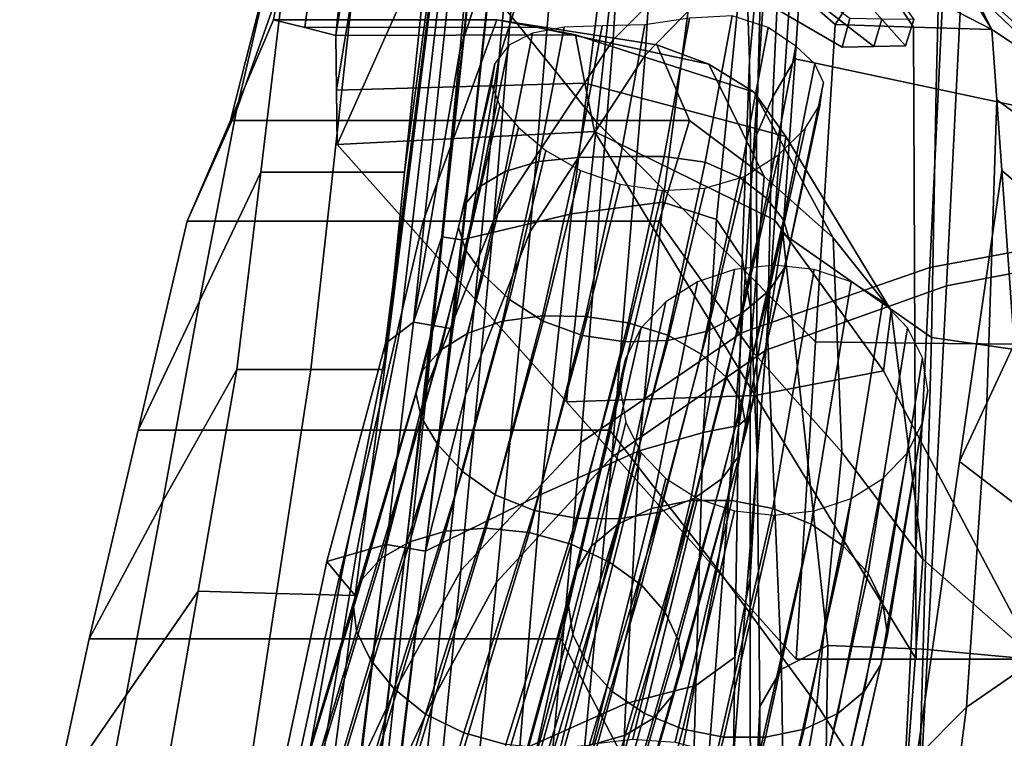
# Model space of a CAD drawing. Extents: x -0.97 to 0.97, y -3.2 to 2.94.
# Tile 26 of 44: x -0.6 to -0.22, y 1.85 to 2.12. Entities that reach past the tile are written whole.
import ezdxf

# ---------------------------------------------------------------- set-up
doc = ezdxf.new("R2010")
doc.units = 0

msp = doc.modelspace()

# ---------------------------------------------------------------- linework, layer by layer
for points in [[(-0.41307, 2.29525, 0.58001), (-0.42953, 2.11295, 0.71752), (-0.40493, 2.18823, 0.74813), (-0.39313, 2.36324, 0.61347)], [(-0.39792, 2.29217, 0.57761), (-0.37865, 2.35906, 0.60939), (-0.39059, 2.18387, 0.74367), (-0.41447, 2.10966, 0.71481)], [(-0.37006, 2.11653, 0.89732), (-0.30876, 2.17827, 0.93341), (-0.30181, 2.34464, 0.81166), (-0.36079, 2.27057, 0.78246)], [(-0.44882, 2.33721, 0.27788), (-0.45235, 2.27949, 0.22867), (-0.47788, 2.11825, 0.27694), (-0.46059, 2.29009, 0.33213)], [(-0.35773, 2.11061, 0.88969), (-0.34815, 2.2646, 0.77542), (-0.29159, 2.3371, 0.80213), (-0.29892, 2.17104, 0.92328)], [(-0.41307, 2.29525, 0.58001), (-0.42379, 2.23053, 0.54899), (-0.4477, 2.00687, 0.71217), (-0.42953, 2.11295, 0.71752)], [(-0.39792, 2.29217, 0.57761), (-0.41447, 2.10966, 0.71481), (-0.43238, 2.00437, 0.71084), (-0.40843, 2.22824, 0.54784)], [(-0.47315, 2.24997, 0.38453), (-0.46059, 2.29009, 0.33213), (-0.47788, 2.11825, 0.27694), (-0.48999, 2.12131, 0.32121)], [(-0.45666, 2.22405, 0.19231), (-0.47762, 2.09705, 0.2405), (-0.47788, 2.11825, 0.27694), (-0.45235, 2.27949, 0.22867)], [(-0.37006, 2.11653, 0.89732), (-0.36079, 2.27057, 0.78246), (-0.40493, 2.18823, 0.74813), (-0.41645, 2.04663, 0.8554)], [(-0.37642, 2.08449, 0.08905), (-0.43895, 2.162, 0.15153), (-0.44536, 2.26361, 0.12069), (-0.36463, 2.19306, 0.04441)], [(-0.35773, 2.11061, 0.88969), (-0.40233, 2.04212, 0.85037), (-0.39059, 2.18387, 0.74367), (-0.34815, 2.2646, 0.77542)], [(-0.47315, 2.24997, 0.38453), (-0.48999, 2.12131, 0.32121), (-0.5021, 2.12437, 0.36547), (-0.48668, 2.20759, 0.43775)], [(-0.31888, 2.15811, 0.54974), (-0.31713, 2.10865, 0.54301), (-0.31209, 2.16399, 0.47581), (-0.30595, 2.2506, 0.45881)], [(-0.23806, 2.21818, 0.95376), (-0.24709, 2.02818, 1.07414), (-0.16719, 2.04293, 1.0905), (-0.16117, 2.24421, 0.96418)], [(-0.23112, 2.21026, 0.94211), (-0.15705, 2.23598, 0.95172), (-0.16343, 2.0356, 1.07739), (-0.24059, 2.02099, 1.06185)], [(-0.43538, 2.15323, 0.59904), (-0.45312, 2.00274, 0.70565), (-0.4477, 2.00687, 0.71217), (-0.42379, 2.23054, 0.549)], [(-0.41614, 2.22971, 0.54834), (-0.42379, 2.23054, 0.549), (-0.4477, 2.00687, 0.71217), (-0.43671, 2.04005, 0.68806)], [(-0.41611, 2.22939, 0.54842), (-0.44004, 2.00562, 0.71151), (-0.4477, 2.00687, 0.71217), (-0.42379, 2.23053, 0.54899)], [(-0.41611, 2.22939, 0.54842), (-0.40843, 2.22824, 0.54784), (-0.43238, 2.00437, 0.71084), (-0.44004, 2.00562, 0.71151)], [(-0.41614, 2.22971, 0.54834), (-0.43671, 2.04005, 0.68806), (-0.42907, 2.03888, 0.68736), (-0.4085, 2.22889, 0.54769)], [(-0.36486, 2.21945, 0.55175), (-0.4085, 2.22889, 0.54769), (-0.42907, 2.03888, 0.68736), (-0.38625, 2.04903, 0.67905)], [(-0.45666, 2.22405, 0.19231), (-0.43895, 2.162, 0.15153), (-0.47737, 2.07586, 0.20406), (-0.47762, 2.09705, 0.2405)], [(-0.43913, 2.14713, 0.59), (-0.45876, 1.9936, 0.69208), (-0.45855, 1.9986, 0.69913), (-0.42922, 2.2264, 0.54248)], [(-0.43538, 2.15323, 0.59904), (-0.42922, 2.2264, 0.54248), (-0.45855, 1.9986, 0.69913), (-0.45312, 2.00274, 0.70565)], [(-0.5014, 2.15366, 0.49447), (-0.51642, 2.08916, 0.54763), (-0.49783, 2.14178, 0.63449), (-0.48396, 2.22207, 0.57052)], [(-0.42999, 2.22192, 0.55315), (-0.45115, 2.06517, 0.65946), (-0.45897, 1.98859, 0.68503), (-0.432, 2.20296, 0.5535)], [(-0.42999, 2.22192, 0.55315), (-0.43056, 2.22245, 0.57088), (-0.44333, 2.14174, 0.63389), (-0.45115, 2.06517, 0.65946)], [(-0.36486, 2.21945, 0.55175), (-0.38625, 2.04903, 0.67905), (-0.35078, 2.05354, 0.66462), (-0.33154, 2.1994, 0.55327)], [(-0.23806, 2.21818, 0.95376), (-0.30876, 2.17827, 0.93341), (-0.32019, 2.00282, 1.04622), (-0.24709, 2.02818, 1.07414)], [(-0.23112, 2.21026, 0.94211), (-0.24059, 2.02099, 1.06185), (-0.31076, 1.99609, 1.03546), (-0.29892, 2.17104, 0.92328)], [(-0.5014, 2.15366, 0.49447), (-0.48668, 2.20759, 0.43775), (-0.5021, 2.12437, 0.36547), (-0.51884, 2.08524, 0.41843)], [(-0.27734, 2.20566, 0.03968), (-0.23286, 2.14011, -0.03418), (-0.22296, 2.12062, -0.02684), (-0.26851, 2.19505, 0.05449)], [(-0.43913, 2.14713, 0.59), (-0.432, 2.20296, 0.5535), (-0.45897, 1.98859, 0.68503), (-0.45876, 1.9936, 0.69208)], [(-0.28043, 2.20007, 0.05883), (-0.26851, 2.19505, 0.05449), (-0.22296, 2.12062, -0.02684), (-0.23656, 2.12761, -0.01884)], [(-0.35723, 2.19703, 0.04915), (-0.27949, 2.12932, -0.02393), (-0.2839, 2.12251, -0.03187), (-0.36463, 2.19306, 0.04441)], [(-0.31888, 2.15811, 0.54974), (-0.33154, 2.1994, 0.55327), (-0.35078, 2.05354, 0.66462), (-0.33, 2.04679, 0.63799)], [(-0.37642, 2.08449, 0.08905), (-0.36463, 2.19306, 0.04441), (-0.2839, 2.12251, -0.03187), (-0.29148, 1.99925, 0.01573)], [(-0.30802, 2.0945, 0.44081), (-0.29938, 2.10925, 0.38626), (-0.29394, 2.19084, 0.36004), (-0.30382, 2.1858, 0.41606)], [(-0.2446, 2.09757, 0.24367), (-0.24273, 2.17577, 0.23647), (-0.29394, 2.19084, 0.36004), (-0.29938, 2.10925, 0.38626)], [(-0.44245, 1.98223, 0.81755), (-0.41645, 2.04663, 0.8554), (-0.40493, 2.18823, 0.74813), (-0.42953, 2.11295, 0.71752)], [(-0.30802, 2.0945, 0.44081), (-0.30382, 2.1858, 0.41606), (-0.31209, 2.16399, 0.47581), (-0.31448, 2.07951, 0.49163)], [(-0.42752, 1.97874, 0.81439), (-0.41447, 2.10966, 0.71481), (-0.39059, 2.18387, 0.74367), (-0.40233, 2.04212, 0.85037)], [(-0.29644, 2.18432, 0.08344), (-0.25332, 2.12442, 0.0034), (-0.25649, 2.11425, 0.01765), (-0.30053, 2.16355, 0.1037)], [(-0.37006, 2.11653, 0.89732), (-0.38263, 1.96018, 1.00091), (-0.32019, 2.00282, 1.04622), (-0.30876, 2.17827, 0.93341)], [(-0.35387, 2.1797, 0.07385), (-0.3579, 2.15841, 0.09381), (-0.28117, 2.1137, 0.01127), (-0.27813, 2.12492, -0.00236)], [(-0.2446, 2.09757, 0.24367), (-0.18981, 2.0859, 0.10108), (-0.19151, 2.1607, 0.1129), (-0.24273, 2.17577, 0.23647)], [(-0.35773, 2.11061, 0.88969), (-0.29892, 2.17104, 0.92328), (-0.31076, 1.99609, 1.03546), (-0.37064, 1.95449, 0.99259)], [(-0.37642, 2.08449, 0.08905), (-0.38821, 1.97592, 0.1337), (-0.47737, 2.07586, 0.20406), (-0.43895, 2.162, 0.15153)], [(-0.32921, 2.16098, 0.09876), (-0.30053, 2.16355, 0.1037), (-0.25649, 2.11425, 0.01765), (-0.26883, 2.11398, 0.01446)], [(-0.31657, 2.06405, 0.53499), (-0.31448, 2.07951, 0.49163), (-0.31209, 2.16399, 0.47581), (-0.31713, 2.10865, 0.54301)], [(-0.32921, 2.16098, 0.09876), (-0.26883, 2.11398, 0.01446), (-0.28117, 2.1137, 0.01127), (-0.3579, 2.15841, 0.09381)], [(-0.31888, 2.15811, 0.54974), (-0.33, 2.04679, 0.63799), (-0.31994, 2.03184, 0.60412), (-0.31713, 2.10865, 0.54301)], [(-0.16806, 2.10915, -0.09846), (-0.19095, 2.09825, -0.10983), (-0.24606, 2.15071, -0.04767), (-0.21792, 2.15765, -0.03756)], [(-0.5014, 2.15366, 0.49447), (-0.51884, 2.08524, 0.41843), (-0.53559, 2.0461, 0.47138), (-0.51642, 2.08916, 0.54763)], [(-0.17758, 2.09, -0.09668), (-0.23286, 2.14011, -0.03418), (-0.24606, 2.15071, -0.04767), (-0.19095, 2.09825, -0.10983)], [(-0.53088, 2.01509, 0.59019), (-0.50707, 2.06517, 0.65946), (-0.49783, 2.14178, 0.63449), (-0.51642, 2.08916, 0.54763)], [(-0.47911, 2.06517, 0.65946), (-0.47058, 2.14176, 0.63419), (-0.49783, 2.14178, 0.63449), (-0.50707, 2.06517, 0.65946)], [(-0.47911, 2.06517, 0.65946), (-0.45115, 2.06517, 0.65946), (-0.44333, 2.14174, 0.63389), (-0.47058, 2.14176, 0.63419)], [(-0.17758, 2.09, -0.09668), (-0.1642, 2.08174, -0.08353), (-0.22296, 2.12062, -0.02684), (-0.23286, 2.14011, -0.03418)], [(-0.25802, 2.12846, -0.02139), (-0.25343, 2.12156, -0.02935), (-0.2839, 2.12251, -0.03187), (-0.27949, 2.12932, -0.02393)], [(-0.25802, 2.12846, -0.02139), (-0.23656, 2.12761, -0.01884), (-0.22296, 2.12062, -0.02684), (-0.25343, 2.12156, -0.02935)], [(-0.42962, 2.08524, 0.41842), (-0.51884, 2.08524, 0.41843), (-0.5021, 2.12437, 0.36547), (-0.41531, 2.12437, 0.36547)], [(-0.40003, 2.12147, 0.32111), (-0.41531, 2.12437, 0.36547), (-0.5021, 2.12437, 0.36547), (-0.48999, 2.12131, 0.32121)], [(-0.42962, 2.08524, 0.41842), (-0.41531, 2.12437, 0.36547), (-0.35318, 2.11459, 0.37871), (-0.3404, 2.08523, 0.41842)], [(-0.40003, 2.12147, 0.32111), (-0.33291, 2.10707, 0.3292), (-0.35318, 2.11459, 0.37871), (-0.41531, 2.12437, 0.36547)], [(-0.35029, 2.07122, 0.33326), (-0.3404, 2.12502, 0.29389), (-0.35785, 2.12246, 0.29863), (-0.36729, 2.07123, 0.33641)], [(-0.35029, 2.07122, 0.33326), (-0.33433, 2.06911, 0.3266), (-0.32382, 2.1259, 0.28545), (-0.3404, 2.12502, 0.29389)], [(-0.32088, 2.06315, 0.31814), (-0.30995, 2.12131, 0.27649), (-0.32382, 2.1259, 0.28545), (-0.33433, 2.06911, 0.3266)], [(-0.26573, 2.12467, 0.00052), (-0.27813, 2.12492, -0.00236), (-0.28117, 2.1137, 0.01127), (-0.26883, 2.11398, 0.01446)], [(-0.26573, 2.12467, 0.00052), (-0.26883, 2.11398, 0.01446), (-0.25649, 2.11425, 0.01765), (-0.25332, 2.12442, 0.0034)], [(-0.40003, 2.12147, 0.32111), (-0.48999, 2.12131, 0.32121), (-0.47788, 2.11825, 0.27694), (-0.38475, 2.11856, 0.27675)], [(-0.41204, 2.0654, 0.31881), (-0.3991, 2.0693, 0.32813), (-0.38911, 2.12156, 0.28931), (-0.40145, 2.11913, 0.27895)], [(-0.40003, 2.12147, 0.32111), (-0.38475, 2.11856, 0.27675), (-0.31531, 2.0963, 0.28194), (-0.33291, 2.10707, 0.3292)], [(-0.38387, 2.07092, 0.33435), (-0.37433, 2.12199, 0.29648), (-0.38911, 2.12156, 0.28931), (-0.3991, 2.0693, 0.32813)], [(-0.38387, 2.07092, 0.33435), (-0.36729, 2.07123, 0.33641), (-0.35785, 2.12246, 0.29863), (-0.37433, 2.12199, 0.29648)], [(-0.32088, 2.06315, 0.31814), (-0.31054, 2.05508, 0.30763), (-0.29914, 2.11414, 0.26591), (-0.30995, 2.12131, 0.27649)], [(-0.25292, 1.99878, 0.01933), (-0.29148, 1.99925, 0.01573), (-0.2839, 2.12251, -0.03187), (-0.25343, 2.12156, -0.02935)], [(-0.25292, 1.99878, 0.01933), (-0.25343, 2.12156, -0.02935), (-0.22296, 2.12062, -0.02684), (-0.21436, 1.99831, 0.02294)], [(-0.22497, 1.97553, 0.00578), (-0.21436, 1.99831, 0.02294), (-0.22296, 2.12062, -0.02684), (-0.22103, 2.09322, -0.03609)], [(-0.1771, 2.06137, -0.08111), (-0.22103, 2.09322, -0.03609), (-0.22296, 2.12062, -0.02684), (-0.1642, 2.08174, -0.08353)], [(-0.38108, 2.09976, 0.24409), (-0.38475, 2.11856, 0.27675), (-0.47788, 2.11825, 0.27694), (-0.47762, 2.09705, 0.2405)], [(-0.37006, 2.11653, 0.89732), (-0.41645, 2.04663, 0.8554), (-0.42929, 1.91046, 0.94855), (-0.38263, 1.96018, 1.00091)], [(-0.41204, 2.0654, 0.31881), (-0.40145, 2.11913, 0.27895), (-0.41069, 2.11448, 0.26656), (-0.42198, 2.05956, 0.30709)], [(-0.38108, 2.09976, 0.24409), (-0.30305, 2.07904, 0.2392), (-0.31531, 2.0963, 0.28194), (-0.38475, 2.11856, 0.27675)], [(-0.44245, 1.98223, 0.81755), (-0.42953, 2.11295, 0.71752), (-0.4477, 2.00687, 0.71217), (-0.45825, 1.92059, 0.78173)], [(-0.42819, 2.05212, 0.29373), (-0.42198, 2.05956, 0.30709), (-0.41069, 2.11448, 0.26656), (-0.41613, 2.10743, 0.2533)], [(-0.31147, 2.06355, 0.35365), (-0.3404, 2.08523, 0.41842), (-0.35318, 2.11459, 0.37871), (-0.33291, 2.10707, 0.3292)], [(-0.30387, 2.04661, 0.29486), (-0.29178, 2.10728, 0.2526), (-0.29914, 2.11414, 0.26591), (-0.31054, 2.05508, 0.30763)], [(-0.42752, 1.97874, 0.81439), (-0.44301, 1.9179, 0.78008), (-0.43238, 2.00437, 0.71084), (-0.41447, 2.10966, 0.71481)], [(-0.35773, 2.11061, 0.88969), (-0.37064, 1.95449, 0.99259), (-0.41539, 1.90596, 0.94285), (-0.40233, 2.04212, 0.85037)], [(-0.31657, 2.06405, 0.53499), (-0.31713, 2.10865, 0.54301), (-0.31994, 2.03184, 0.60412), (-0.31661, 2.01176, 0.56799)], [(-0.30802, 2.0945, 0.44081), (-0.31009, 2.00307, 0.46588), (-0.30415, 2.04129, 0.4201), (-0.29938, 2.10925, 0.38626)], [(-0.2446, 2.09757, 0.24367), (-0.29938, 2.10925, 0.38626), (-0.30415, 2.04129, 0.4201), (-0.24642, 2.001, 0.25471)], [(-0.42819, 2.05212, 0.29373), (-0.41613, 2.10743, 0.2533), (-0.41739, 2.09917, 0.23964), (-0.43016, 2.04365, 0.27971)], [(-0.31147, 2.06355, 0.35365), (-0.33291, 2.10707, 0.3292), (-0.31531, 2.0963, 0.28194), (-0.28466, 2.03969, 0.28718)], [(-0.30387, 2.04661, 0.29486), (-0.3013, 2.03775, 0.28117), (-0.28844, 2.10001, 0.2384), (-0.29178, 2.10728, 0.2526)], [(-0.38108, 2.09976, 0.24409), (-0.47762, 2.09705, 0.2405), (-0.47737, 2.07586, 0.20406), (-0.37741, 2.08096, 0.21144)], [(-0.4274, 2.03473, 0.26606), (-0.43016, 2.04365, 0.27971), (-0.41739, 2.09917, 0.23964), (-0.41411, 2.09091, 0.22604)], [(-0.38108, 2.09976, 0.24409), (-0.37741, 2.08096, 0.21144), (-0.30724, 2.04651, 0.20122), (-0.30305, 2.07904, 0.2392)], [(-0.30327, 2.02846, 0.26791), (-0.28972, 2.09157, 0.22511), (-0.28844, 2.10001, 0.2384), (-0.3013, 2.03775, 0.28117)], [(-0.2446, 2.09757, 0.24367), (-0.24642, 2.001, 0.25471), (-0.18171, 1.99163, 0.1403), (-0.18981, 2.0859, 0.10108)], [(-0.26207, 2.01145, 0.21732), (-0.28466, 2.03969, 0.28718), (-0.31531, 2.0963, 0.28194), (-0.30305, 2.07904, 0.2392)], [(-0.30802, 2.0945, 0.44081), (-0.31448, 2.07951, 0.49163), (-0.31413, 1.95503, 0.50183), (-0.31009, 2.00307, 0.46588)], [(-0.22497, 1.97553, 0.00578), (-0.22103, 2.09322, -0.03609), (-0.21911, 2.06582, -0.04535), (-0.23558, 1.95276, -0.01137)], [(-0.1771, 2.06137, -0.08111), (-0.18999, 2.041, -0.0787), (-0.21911, 2.06582, -0.04535), (-0.22103, 2.09322, -0.03609)], [(-0.53088, 2.01509, 0.59019), (-0.51642, 2.08916, 0.54763), (-0.53559, 2.0461, 0.47138), (-0.55468, 1.96501, 0.52091)], [(-0.4274, 2.03473, 0.26606), (-0.41411, 2.09091, 0.22604), (-0.40686, 2.08247, 0.21392), (-0.42058, 2.02541, 0.254)], [(-0.30327, 2.02846, 0.26791), (-0.30956, 2.0192, 0.25606), (-0.29551, 2.08218, 0.21381), (-0.28972, 2.09157, 0.22511)], [(-0.42962, 2.08524, 0.41842), (-0.44394, 2.0461, 0.47138), (-0.53559, 2.0461, 0.47138), (-0.51884, 2.08524, 0.41843)], [(-0.42962, 2.08524, 0.41842), (-0.3404, 2.08523, 0.41842), (-0.35229, 2.04609, 0.47137), (-0.44394, 2.0461, 0.47138)], [(-0.31147, 2.06355, 0.35365), (-0.31674, 1.99645, 0.38984), (-0.35229, 2.04609, 0.47137), (-0.3404, 2.08523, 0.41842)], [(-0.41039, 2.0157, 0.24477), (-0.42058, 2.02541, 0.254), (-0.40686, 2.08247, 0.21392), (-0.39622, 2.07363, 0.2047)], [(-0.37642, 2.08449, 0.08905), (-0.29148, 1.99925, 0.01573), (-0.29905, 1.87599, 0.06333), (-0.38821, 1.97592, 0.1337)], [(-0.31994, 2.0104, 0.2466), (-0.30569, 2.07205, 0.20557), (-0.29551, 2.08218, 0.21381), (-0.30956, 2.0192, 0.25606)], [(-0.31491, 1.97848, 0.13973), (-0.37741, 2.08096, 0.21144), (-0.47737, 2.07586, 0.20406), (-0.38821, 1.97592, 0.1337)], [(-0.31491, 1.97848, 0.13973), (-0.26504, 1.988, 0.16215), (-0.30724, 2.04651, 0.20122), (-0.37741, 2.08096, 0.21144)], [(-0.31657, 2.06405, 0.53499), (-0.31661, 2.01176, 0.56799), (-0.31413, 1.95503, 0.50183), (-0.31448, 2.07951, 0.49163)], [(-0.26207, 2.01145, 0.21732), (-0.30305, 2.07904, 0.2392), (-0.30724, 2.04651, 0.20122), (-0.26504, 1.988, 0.16215)], [(-0.38387, 2.07092, 0.33435), (-0.3991, 2.0693, 0.32813), (-0.41312, 2.00727, 0.37307), (-0.39753, 2.00938, 0.37875)], [(-0.41039, 2.0157, 0.24477), (-0.39622, 2.07363, 0.2047), (-0.38283, 2.06584, 0.1983), (-0.39735, 2.00727, 0.23821)], [(-0.38387, 2.07092, 0.33435), (-0.39753, 2.00938, 0.37875), (-0.38089, 2.00912, 0.38094), (-0.36729, 2.07123, 0.33641)], [(-0.35029, 2.07122, 0.33326), (-0.36729, 2.07123, 0.33641), (-0.38089, 2.00912, 0.38094), (-0.36428, 2.00669, 0.37918)], [(-0.35029, 2.07122, 0.33326), (-0.36428, 2.00669, 0.37918), (-0.34889, 2.00187, 0.37405), (-0.33433, 2.06911, 0.3266)], [(-0.31994, 2.0104, 0.2466), (-0.3334, 2.00345, 0.23952), (-0.31907, 2.06353, 0.19972), (-0.30569, 2.07205, 0.20557)], [(-0.41204, 2.0654, 0.31881), (-0.4266, 2.00258, 0.36437), (-0.41312, 2.00727, 0.37307), (-0.3991, 2.0693, 0.32813)], [(-0.32088, 2.06315, 0.31814), (-0.33433, 2.06911, 0.3266), (-0.34889, 2.00187, 0.37405), (-0.33592, 1.99447, 0.36613)], [(-0.53088, 2.01509, 0.59019), (-0.54507, 1.93738, 0.63566), (-0.51632, 1.98855, 0.68444), (-0.50707, 2.06517, 0.65946)], [(-0.47911, 2.06517, 0.65946), (-0.50707, 2.06517, 0.65946), (-0.51632, 1.98855, 0.68444), (-0.48764, 1.98857, 0.68473)], [(-0.47911, 2.06517, 0.65946), (-0.48764, 1.98857, 0.68473), (-0.45897, 1.98859, 0.68503), (-0.45115, 2.06517, 0.65946)], [(-0.41204, 2.0654, 0.31881), (-0.42198, 2.05956, 0.30709), (-0.43719, 1.99601, 0.3531), (-0.4266, 2.00258, 0.36437)], [(-0.38201, 2.00176, 0.23414), (-0.39735, 2.00727, 0.23821), (-0.38283, 2.06584, 0.1983), (-0.36737, 2.06051, 0.19462)], [(-0.34894, 1.99977, 0.23482), (-0.33447, 2.05897, 0.19558), (-0.31907, 2.06353, 0.19972), (-0.3334, 2.00345, 0.23952)], [(-0.32088, 2.06315, 0.31814), (-0.33592, 1.99447, 0.36613), (-0.32608, 1.98536, 0.35583), (-0.31054, 2.05508, 0.30763)], [(-0.31147, 2.06355, 0.35365), (-0.28466, 2.03969, 0.28718), (-0.28133, 1.95648, 0.3033), (-0.31674, 1.99645, 0.38984)], [(-0.2008, 1.92624, -0.05489), (-0.23558, 1.95276, -0.01137), (-0.21911, 2.06582, -0.04535), (-0.18999, 2.041, -0.0787)], [(-0.42819, 2.05212, 0.29373), (-0.4441, 1.98821, 0.33974), (-0.43719, 1.99601, 0.3531), (-0.42198, 2.05956, 0.30709)], [(-0.38201, 2.00176, 0.23414), (-0.36737, 2.06051, 0.19462), (-0.3509, 2.05807, 0.1937), (-0.36549, 1.99924, 0.2329)], [(-0.34894, 1.99977, 0.23482), (-0.36549, 1.99924, 0.2329), (-0.3509, 2.05807, 0.1937), (-0.33447, 2.05897, 0.19558)], [(-0.30387, 2.04661, 0.29486), (-0.31054, 2.05508, 0.30763), (-0.32608, 1.98536, 0.35583), (-0.32012, 1.97542, 0.34356)], [(-0.42819, 2.05212, 0.29373), (-0.43016, 2.04365, 0.27971), (-0.44678, 1.97937, 0.3256), (-0.4441, 1.98821, 0.33974)], [(-0.39817, 1.93992, 0.76247), (-0.35999, 1.95696, 0.73726), (-0.35078, 2.05354, 0.66462), (-0.38625, 2.04903, 0.67905)], [(-0.33514, 1.96404, 0.69686), (-0.33, 2.04679, 0.63799), (-0.35078, 2.05354, 0.66462), (-0.35999, 1.95696, 0.73726)], [(-0.39817, 1.93992, 0.76247), (-0.38625, 2.04903, 0.67905), (-0.42907, 2.03888, 0.68736), (-0.44301, 1.91791, 0.78008)], [(-0.46303, 1.96499, 0.5209), (-0.55468, 1.96501, 0.52091), (-0.53559, 2.0461, 0.47138), (-0.44394, 2.0461, 0.47138)], [(-0.46303, 1.96499, 0.5209), (-0.44394, 2.0461, 0.47138), (-0.35229, 2.04609, 0.47137), (-0.37138, 1.96497, 0.52088)], [(-0.44245, 1.98223, 0.81755), (-0.45501, 1.86386, 0.8995), (-0.42929, 1.91046, 0.94855), (-0.41645, 2.04663, 0.8554)], [(-0.4274, 2.03473, 0.26606), (-0.44465, 1.9697, 0.31203), (-0.44678, 1.97937, 0.3256), (-0.43016, 2.04365, 0.27971)], [(-0.32972, 1.91128, 0.43314), (-0.37138, 1.96497, 0.52088), (-0.35229, 2.04609, 0.47137), (-0.31674, 1.99645, 0.38984)], [(-0.33514, 1.96404, 0.69686), (-0.32148, 1.96674, 0.64992), (-0.31994, 2.03184, 0.60412), (-0.33, 2.04679, 0.63799)], [(-0.30387, 2.04661, 0.29486), (-0.32012, 1.97542, 0.34356), (-0.31832, 1.96521, 0.3303), (-0.3013, 2.03775, 0.28117)], [(-0.45063, 1.91925, 0.7809), (-0.43671, 2.04005, 0.68806), (-0.4477, 2.00687, 0.71217), (-0.45825, 1.92059, 0.78173)], [(-0.45063, 1.91925, 0.7809), (-0.44301, 1.91791, 0.78008), (-0.42907, 2.03888, 0.68736), (-0.43671, 2.04005, 0.68806)], [(-0.42752, 1.97874, 0.81439), (-0.40233, 2.04212, 0.85037), (-0.41539, 1.90596, 0.94285), (-0.44022, 1.86031, 0.89581)], [(-0.30469, 1.8721, 0.45934), (-0.28668, 1.88129, 0.38947), (-0.30415, 2.04129, 0.4201), (-0.31009, 2.00307, 0.46588)], [(-0.24966, 1.87992, 0.27348), (-0.24642, 2.001, 0.25471), (-0.30415, 2.04129, 0.4201), (-0.28668, 1.88129, 0.38947)], [(-0.26207, 2.01145, 0.21732), (-0.24981, 1.91487, 0.20502), (-0.28133, 1.95648, 0.3033), (-0.28466, 2.03969, 0.28718)], [(-0.25684, 1.83239, 1.17732), (-0.17173, 1.84198, 1.19651), (-0.16719, 2.04293, 1.0905), (-0.24709, 2.02818, 1.07414)], [(-0.30327, 2.02846, 0.26791), (-0.3013, 2.03775, 0.28117), (-0.31832, 1.96521, 0.3303), (-0.32099, 1.95526, 0.31706)], [(-0.25074, 1.82605, 1.1644), (-0.24059, 2.02099, 1.06185), (-0.16343, 2.0356, 1.07739), (-0.16827, 1.8356, 1.1828)], [(-0.4274, 2.03473, 0.26606), (-0.42058, 2.02541, 0.254), (-0.43839, 1.95947, 0.30009), (-0.44465, 1.9697, 0.31203)], [(-0.31685, 1.97066, 0.60512), (-0.31661, 2.01176, 0.56799), (-0.31994, 2.03184, 0.60412), (-0.32148, 1.96674, 0.64992)], [(-0.34011, 1.93762, 0.23512), (-0.32401, 1.93765, 0.23733), (-0.30751, 2.02904, 0.17929), (-0.32295, 2.02735, 0.17809)], [(-0.25684, 1.83239, 1.17732), (-0.24709, 2.02818, 1.07414), (-0.32019, 2.00282, 1.04622), (-0.3347, 1.81511, 1.14578)], [(-0.30327, 2.02846, 0.26791), (-0.32099, 1.95526, 0.31706), (-0.3278, 1.94619, 0.30475), (-0.30956, 2.0192, 0.25606)], [(-0.30802, 1.93449, 0.23661), (-0.29206, 2.02735, 0.17809), (-0.30751, 2.02904, 0.17929), (-0.32401, 1.93765, 0.23733)], [(-0.41039, 2.0157, 0.24477), (-0.42869, 1.94895, 0.29085), (-0.43839, 1.95947, 0.30009), (-0.42058, 2.02541, 0.254)], [(-0.34011, 1.93762, 0.23512), (-0.32295, 2.02735, 0.17809), (-0.33736, 2.02253, 0.17463), (-0.35523, 1.93451, 0.23024)], [(-0.30802, 1.93449, 0.23661), (-0.2932, 1.92847, 0.23311), (-0.27765, 2.02253, 0.17463), (-0.29206, 2.02735, 0.17809)], [(-0.36829, 1.92843, 0.22291), (-0.35523, 1.93451, 0.23024), (-0.33736, 2.02253, 0.17463), (-0.34971, 2.0148, 0.16909)], [(-0.25074, 1.82605, 1.1644), (-0.32569, 1.8091, 1.13435), (-0.31076, 1.99609, 1.03546), (-0.24059, 2.02099, 1.06185)], [(-0.28063, 1.91989, 0.22697), (-0.2653, 2.0148, 0.16909), (-0.27765, 2.02253, 0.17463), (-0.2932, 1.92847, 0.23311)], [(-0.31994, 2.0104, 0.2466), (-0.30956, 2.0192, 0.25606), (-0.3278, 1.94619, 0.30475), (-0.33846, 1.9386, 0.29427)], [(-0.53088, 2.01509, 0.59019), (-0.55468, 1.96501, 0.52091), (-0.57377, 1.88392, 0.57044), (-0.54507, 1.93738, 0.63566)], [(-0.41039, 2.0157, 0.24477), (-0.39735, 2.00727, 0.23821), (-0.41602, 1.93983, 0.28418), (-0.42869, 1.94895, 0.29085)], [(-0.36829, 1.92843, 0.22291), (-0.34971, 2.0148, 0.16909), (-0.35922, 2.00476, 0.16191), (-0.3785, 1.91988, 0.21373)], [(-0.28063, 1.91989, 0.22697), (-0.27106, 1.90942, 0.21871), (-0.25579, 2.00476, 0.16191), (-0.2653, 2.0148, 0.16909)], [(-0.41942, 1.92689, 0.43618), (-0.39753, 2.00938, 0.37875), (-0.41312, 2.00727, 0.37307), (-0.43523, 1.92568, 0.43021)], [(-0.41942, 1.92689, 0.43618), (-0.4028, 1.92523, 0.43894), (-0.38089, 2.00912, 0.38094), (-0.39753, 2.00938, 0.37875)], [(-0.38649, 1.92072, 0.43819), (-0.36428, 2.00669, 0.37918), (-0.38089, 2.00912, 0.38094), (-0.4028, 1.92523, 0.43894)], [(-0.31994, 2.0104, 0.2466), (-0.33846, 1.9386, 0.29427), (-0.35206, 1.93316, 0.28613), (-0.3334, 2.00345, 0.23952)], [(-0.31685, 1.97066, 0.60512), (-0.31693, 1.90747, 0.60851), (-0.31413, 1.95503, 0.50183), (-0.31661, 2.01176, 0.56799)], [(-0.26207, 2.01145, 0.21732), (-0.26504, 1.988, 0.16215), (-0.20575, 1.87599, 0.07271), (-0.24981, 1.91487, 0.20502)], [(-0.46982, 1.91727, 0.77554), (-0.45825, 1.92059, 0.78173), (-0.4477, 2.00687, 0.71217), (-0.45312, 2.00274, 0.70565)], [(-0.45063, 1.91925, 0.7809), (-0.45825, 1.92059, 0.78173), (-0.4477, 2.00687, 0.71217), (-0.44004, 2.00562, 0.71151)], [(-0.45063, 1.91925, 0.7809), (-0.44004, 2.00562, 0.71151), (-0.43238, 2.00437, 0.71084), (-0.44301, 1.9179, 0.78008)], [(-0.4491, 1.92158, 0.42134), (-0.43523, 1.92568, 0.43021), (-0.41312, 2.00727, 0.37307), (-0.4266, 2.00258, 0.36437)], [(-0.38201, 2.00176, 0.23414), (-0.40085, 1.9338, 0.27996), (-0.41602, 1.93983, 0.28418), (-0.39735, 2.00727, 0.23821)], [(-0.38649, 1.92072, 0.43819), (-0.37158, 1.91375, 0.4341), (-0.34889, 2.00187, 0.37405), (-0.36428, 2.00669, 0.37918)], [(-0.46982, 1.91727, 0.77554), (-0.45312, 2.00274, 0.70565), (-0.45855, 1.9986, 0.69913), (-0.48139, 1.91396, 0.76934)], [(-0.4491, 1.92158, 0.42134), (-0.4266, 2.00258, 0.36437), (-0.43719, 1.99601, 0.3531), (-0.46021, 1.91519, 0.41007)], [(-0.38201, 2.00176, 0.23414), (-0.36549, 1.99924, 0.2329), (-0.38437, 1.93074, 0.27868), (-0.40085, 1.9338, 0.27996)], [(-0.39864, 1.78606, 1.09773), (-0.3347, 1.81511, 1.14578), (-0.32019, 2.00282, 1.04622), (-0.38263, 1.96018, 1.00091)], [(-0.38503, 1.90938, 0.20326), (-0.3785, 1.91988, 0.21373), (-0.35922, 2.00476, 0.16191), (-0.36515, 1.99304, 0.15351)], [(-0.35915, 1.90472, 0.42683), (-0.33592, 1.99447, 0.36613), (-0.34889, 2.00187, 0.37405), (-0.37158, 1.91375, 0.4341)], [(-0.34894, 1.99977, 0.23482), (-0.3334, 2.00345, 0.23952), (-0.35206, 1.93316, 0.28613), (-0.36774, 1.93053, 0.28084)], [(-0.30469, 1.8721, 0.45934), (-0.31009, 2.00307, 0.46588), (-0.31413, 1.95503, 0.50183), (-0.31319, 1.85763, 0.50616)], [(-0.26527, 1.89772, 0.2088), (-0.24986, 1.99304, 0.15351), (-0.25579, 2.00476, 0.16191), (-0.27106, 1.90942, 0.21871)], [(-0.24966, 1.87992, 0.27348), (-0.18938, 1.87434, 0.1677), (-0.18171, 1.99163, 0.1403), (-0.24642, 2.001, 0.25471)], [(-0.47589, 1.90737, 0.75964), (-0.48139, 1.91396, 0.76934), (-0.45855, 1.9986, 0.69913), (-0.45876, 1.9936, 0.69208)], [(-0.34894, 1.99977, 0.23482), (-0.36774, 1.93053, 0.28084), (-0.38437, 1.93074, 0.27868), (-0.36549, 1.99924, 0.2329)], [(-0.25292, 1.99878, 0.01933), (-0.2524, 1.87599, 0.06802), (-0.29905, 1.87599, 0.06333), (-0.29148, 1.99925, 0.01573)], [(-0.25292, 1.99878, 0.01933), (-0.21436, 1.99831, 0.02294), (-0.20575, 1.87599, 0.07271), (-0.2524, 1.87599, 0.06802)], [(-0.22497, 1.97553, 0.00578), (-0.23279, 1.85733, 0.04582), (-0.20575, 1.87599, 0.07271), (-0.21436, 1.99831, 0.02294)], [(-0.47589, 1.90737, 0.75964), (-0.45876, 1.9936, 0.69208), (-0.45897, 1.98859, 0.68503), (-0.4704, 1.90077, 0.74995)], [(-0.46771, 1.90709, 0.39693), (-0.46021, 1.91519, 0.41007), (-0.43719, 1.99601, 0.3531), (-0.4441, 1.98821, 0.33974)], [(-0.38694, 1.78087, 1.08871), (-0.37064, 1.95449, 0.99259), (-0.31076, 1.99609, 1.03546), (-0.32569, 1.8091, 1.13435)], [(-0.35915, 1.90472, 0.42683), (-0.34994, 1.89431, 0.41698), (-0.32608, 1.98536, 0.35583), (-0.33592, 1.99447, 0.36613)], [(-0.32972, 1.91128, 0.43314), (-0.31674, 1.99645, 0.38984), (-0.28133, 1.95648, 0.3033), (-0.29095, 1.85839, 0.3382)], [(-0.38503, 1.90938, 0.20326), (-0.36515, 1.99304, 0.15351), (-0.36722, 1.98049, 0.14452), (-0.38757, 1.8977, 0.19224)], [(-0.26527, 1.89772, 0.2088), (-0.26352, 1.88562, 0.19798), (-0.24779, 1.98049, 0.14452), (-0.24986, 1.99304, 0.15351)], [(-0.55934, 1.86198, 0.69758), (-0.53142, 1.90239, 0.74878), (-0.51632, 1.98855, 0.68444), (-0.54507, 1.93738, 0.63566)], [(-0.50091, 1.90158, 0.74936), (-0.48764, 1.98857, 0.68473), (-0.51632, 1.98855, 0.68444), (-0.53142, 1.90239, 0.74878)], [(-0.50091, 1.90158, 0.74936), (-0.4704, 1.90077, 0.74995), (-0.45897, 1.98859, 0.68503), (-0.48764, 1.98857, 0.68473)], [(-0.46771, 1.90709, 0.39693), (-0.4441, 1.98821, 0.33974), (-0.44678, 1.97937, 0.3256), (-0.47109, 1.89758, 0.38312)], [(-0.31491, 1.97848, 0.13973), (-0.2524, 1.87599, 0.06802), (-0.20575, 1.87599, 0.07271), (-0.26504, 1.988, 0.16215)], [(-0.44245, 1.98223, 0.81755), (-0.45825, 1.92059, 0.78173), (-0.46881, 1.8343, 0.85129), (-0.45501, 1.86386, 0.8995)], [(-0.3447, 1.88319, 0.40514), (-0.32012, 1.97542, 0.34356), (-0.32608, 1.98536, 0.35583), (-0.34994, 1.89431, 0.41698)], [(-0.46983, 1.88695, 0.3699), (-0.47109, 1.89758, 0.38312), (-0.44678, 1.97937, 0.3256), (-0.44465, 1.9697, 0.31203)], [(-0.42752, 1.97874, 0.81439), (-0.44022, 1.86031, 0.89581), (-0.45363, 1.83144, 0.84931), (-0.44301, 1.9179, 0.78008)], [(-0.31491, 1.97848, 0.13973), (-0.38821, 1.97592, 0.1337), (-0.29905, 1.87599, 0.06333), (-0.2524, 1.87599, 0.06802)], [(-0.38582, 1.88559, 0.18142), (-0.38757, 1.8977, 0.19224), (-0.36722, 1.98049, 0.14452), (-0.36515, 1.96793, 0.13553)], [(-0.26606, 1.87393, 0.18696), (-0.24986, 1.96793, 0.13553), (-0.24779, 1.98049, 0.14452), (-0.26352, 1.88562, 0.19798)], [(-0.3447, 1.88319, 0.40514), (-0.34367, 1.87213, 0.39218), (-0.31832, 1.96521, 0.3303), (-0.32012, 1.97542, 0.34356)], [(-0.22497, 1.97553, 0.00578), (-0.23558, 1.95276, -0.01137), (-0.25216, 1.83791, 0.02149), (-0.23279, 1.85733, 0.04582)], [(-0.31685, 1.97066, 0.60512), (-0.32148, 1.96674, 0.64992), (-0.32278, 1.87675, 0.68474), (-0.31693, 1.90747, 0.60851)], [(-0.46983, 1.88695, 0.3699), (-0.44465, 1.9697, 0.31203), (-0.43839, 1.95947, 0.30009), (-0.46439, 1.87577, 0.35818)], [(-0.38582, 1.88559, 0.18142), (-0.36515, 1.96793, 0.13553), (-0.35922, 1.95621, 0.12714), (-0.38003, 1.87389, 0.17152)], [(-0.33514, 1.96404, 0.69686), (-0.33805, 1.86575, 0.74781), (-0.32278, 1.87675, 0.68474), (-0.32148, 1.96674, 0.64992)], [(-0.26606, 1.87393, 0.18696), (-0.27259, 1.86343, 0.17649), (-0.25579, 1.95621, 0.12714), (-0.24986, 1.96793, 0.13553)], [(-0.46303, 1.96499, 0.5209), (-0.48212, 1.88389, 0.57042), (-0.57377, 1.88392, 0.57044), (-0.55468, 1.96501, 0.52091)], [(-0.46303, 1.96499, 0.5209), (-0.37138, 1.96497, 0.52088), (-0.39047, 1.88385, 0.57039), (-0.48212, 1.88389, 0.57042)], [(-0.32972, 1.91128, 0.43314), (-0.34974, 1.80642, 0.48489), (-0.39047, 1.88385, 0.57039), (-0.37138, 1.96497, 0.52088)], [(-0.33514, 1.96404, 0.69686), (-0.35999, 1.95696, 0.73726), (-0.36517, 1.85883, 0.79591), (-0.33805, 1.86575, 0.74781)], [(-0.34704, 1.86189, 0.37894), (-0.32099, 1.95526, 0.31706), (-0.31832, 1.96521, 0.3303), (-0.34367, 1.87213, 0.39218)], [(-0.45526, 1.86455, 0.34893), (-0.46439, 1.87577, 0.35818), (-0.43839, 1.95947, 0.30009), (-0.42869, 1.94895, 0.29085)], [(-0.39864, 1.78606, 1.09773), (-0.38263, 1.96018, 1.00091), (-0.42929, 1.91046, 0.94855), (-0.44506, 1.75173, 1.04083)], [(-0.39817, 1.93992, 0.76247), (-0.40655, 1.84035, 0.82722), (-0.36517, 1.85883, 0.79591), (-0.35999, 1.95696, 0.73726)], [(-0.37046, 1.86342, 0.16325), (-0.38003, 1.87389, 0.17152), (-0.35922, 1.95621, 0.12714), (-0.34971, 1.94617, 0.11995)], [(-0.34704, 1.86189, 0.37894), (-0.35445, 1.85314, 0.36633), (-0.3278, 1.94619, 0.30475), (-0.32099, 1.95526, 0.31706)], [(-0.25794, 1.80715, 0.22883), (-0.29095, 1.85839, 0.3382), (-0.28133, 1.95648, 0.3033), (-0.24981, 1.91487, 0.20502)], [(-0.28279, 1.85489, 0.16731), (-0.2653, 1.94617, 0.11995), (-0.25579, 1.95621, 0.12714), (-0.27259, 1.86343, 0.17649)], [(-0.38694, 1.78087, 1.08871), (-0.43132, 1.74756, 1.03445), (-0.41539, 1.90596, 0.94285), (-0.37064, 1.95449, 0.99259)], [(-0.3167, 1.77989, 0.62782), (-0.31319, 1.85763, 0.50616), (-0.31413, 1.95503, 0.50183), (-0.31693, 1.90747, 0.60851)], [(-0.2008, 1.92624, -0.05489), (-0.21318, 1.80908, -0.03064), (-0.25216, 1.83791, 0.02149), (-0.23558, 1.95276, -0.01137)], [(-0.45526, 1.86455, 0.34893), (-0.42869, 1.94895, 0.29085), (-0.41602, 1.93983, 0.28418), (-0.44298, 1.85465, 0.34228)], [(-0.37046, 1.86342, 0.16325), (-0.34971, 1.94617, 0.11995), (-0.33736, 1.93844, 0.11441), (-0.35789, 1.85485, 0.15711)], [(-0.36552, 1.84653, 0.35524), (-0.33846, 1.9386, 0.29427), (-0.3278, 1.94619, 0.30475), (-0.35445, 1.85314, 0.36633)], [(-0.28279, 1.85489, 0.16731), (-0.29586, 1.84881, 0.15999), (-0.27765, 1.93844, 0.11441), (-0.2653, 1.94617, 0.11995)], [(-0.39817, 1.93992, 0.76247), (-0.44301, 1.91791, 0.78008), (-0.45507, 1.8161, 0.85013), (-0.40655, 1.84035, 0.82722)], [(-0.42813, 1.84739, 0.3384), (-0.44298, 1.85465, 0.34228), (-0.41602, 1.93983, 0.28418), (-0.40085, 1.9338, 0.27996)], [(-0.55934, 1.86198, 0.69758), (-0.54507, 1.93738, 0.63566), (-0.57377, 1.88392, 0.57044), (-0.58725, 1.82157, 0.64638)], [(-0.36552, 1.84653, 0.35524), (-0.37939, 1.84243, 0.34637), (-0.35206, 1.93316, 0.28613), (-0.33846, 1.9386, 0.29427)], [(-0.34011, 1.93762, 0.23512), (-0.35523, 1.93451, 0.23024), (-0.37801, 1.84317, 0.28935), (-0.3625, 1.84499, 0.29541)], [(-0.34011, 1.93762, 0.23512), (-0.3625, 1.84499, 0.29541), (-0.34606, 1.84377, 0.29851), (-0.32401, 1.93765, 0.23733)], [(-0.34307, 1.84882, 0.15361), (-0.35789, 1.85485, 0.15711), (-0.33736, 1.93844, 0.11441), (-0.32295, 1.93362, 0.11096)], [(-0.30802, 1.93449, 0.23661), (-0.32401, 1.93765, 0.23733), (-0.34606, 1.84377, 0.29851), (-0.32979, 1.83949, 0.29834)], [(-0.31098, 1.8457, 0.1551), (-0.29206, 1.93362, 0.11096), (-0.27765, 1.93844, 0.11441), (-0.29586, 1.84881, 0.15999)], [(-0.42813, 1.84739, 0.3384), (-0.40085, 1.9338, 0.27996), (-0.38437, 1.93074, 0.27868), (-0.41182, 1.84288, 0.33765)], [(-0.3952, 1.84122, 0.3404), (-0.36774, 1.93053, 0.28084), (-0.35206, 1.93316, 0.28613), (-0.37939, 1.84243, 0.34637)], [(-0.36829, 1.92843, 0.22291), (-0.39147, 1.83833, 0.28067), (-0.37801, 1.84317, 0.28935), (-0.35523, 1.93451, 0.23024)], [(-0.34307, 1.84882, 0.15361), (-0.32295, 1.93362, 0.11096), (-0.30751, 1.93193, 0.10975), (-0.32708, 1.84566, 0.15289)], [(-0.30802, 1.93449, 0.23661), (-0.32979, 1.83949, 0.29834), (-0.31477, 1.83254, 0.29502), (-0.2932, 1.92847, 0.23311)], [(-0.31098, 1.8457, 0.1551), (-0.32708, 1.84566, 0.15289), (-0.30751, 1.93193, 0.10975), (-0.29206, 1.93362, 0.11096)], [(-0.3952, 1.84122, 0.3404), (-0.41182, 1.84288, 0.33765), (-0.38437, 1.93074, 0.27868), (-0.36774, 1.93053, 0.28084)], [(-0.36829, 1.92843, 0.22291), (-0.3785, 1.91988, 0.21373), (-0.40205, 1.83091, 0.27002), (-0.39147, 1.83833, 0.28067)], [(-0.28063, 1.91989, 0.22697), (-0.2932, 1.92847, 0.23311), (-0.31477, 1.83254, 0.29502), (-0.30209, 1.82331, 0.28868)], [(-0.4491, 1.92158, 0.42134), (-0.47634, 1.83258, 0.49036), (-0.4625, 1.83627, 0.49975), (-0.43523, 1.92568, 0.43021)], [(-0.41942, 1.92689, 0.43618), (-0.43523, 1.92568, 0.43021), (-0.4625, 1.83627, 0.49975), (-0.44674, 1.83689, 0.50637)], [(-0.41942, 1.92689, 0.43618), (-0.44674, 1.83689, 0.50637), (-0.43017, 1.83448, 0.50989), (-0.4028, 1.92523, 0.43894)], [(-0.38649, 1.92072, 0.43819), (-0.4028, 1.92523, 0.43894), (-0.43017, 1.83448, 0.50989), (-0.41392, 1.82911, 0.50995)], [(-0.4491, 1.92158, 0.42134), (-0.46021, 1.91519, 0.41007), (-0.4874, 1.8262, 0.4789), (-0.47634, 1.83258, 0.49036)], [(-0.38649, 1.92072, 0.43819), (-0.41392, 1.82911, 0.50995), (-0.39906, 1.82125, 0.50666), (-0.37158, 1.91375, 0.4341)], [(-0.46982, 1.91727, 0.77554), (-0.48139, 1.91396, 0.76934), (-0.50281, 1.81328, 0.84049), (-0.48654, 1.81605, 0.8463)], [(-0.46982, 1.91727, 0.77554), (-0.48654, 1.81605, 0.8463), (-0.47027, 1.81883, 0.8521), (-0.45825, 1.92059, 0.78173)], [(-0.45063, 1.91925, 0.7809), (-0.45825, 1.92059, 0.78173), (-0.47027, 1.81883, 0.8521), (-0.46267, 1.81746, 0.85112)], [(-0.45063, 1.91925, 0.7809), (-0.46122, 1.83287, 0.8503), (-0.46881, 1.8343, 0.85129), (-0.45825, 1.92059, 0.78173)], [(-0.45063, 1.91925, 0.7809), (-0.46267, 1.81746, 0.85112), (-0.45507, 1.8161, 0.85013), (-0.44301, 1.91791, 0.78008)], [(-0.45063, 1.91925, 0.7809), (-0.44301, 1.9179, 0.78008), (-0.45363, 1.83144, 0.84931), (-0.46122, 1.83287, 0.8503)], [(-0.38503, 1.90938, 0.20326), (-0.40892, 1.82131, 0.25807), (-0.40205, 1.83091, 0.27002), (-0.3785, 1.91988, 0.21373)], [(-0.28063, 1.91989, 0.22697), (-0.30209, 1.82331, 0.28868), (-0.29252, 1.81249, 0.27984), (-0.27106, 1.90942, 0.21871)], [(-0.47589, 1.90737, 0.75964), (-0.48789, 1.84147, 0.80957), (-0.50281, 1.81328, 0.84049), (-0.48139, 1.91396, 0.76934)], [(-0.46771, 1.90709, 0.39693), (-0.49483, 1.81756, 0.46603), (-0.4874, 1.8262, 0.4789), (-0.46021, 1.91519, 0.41007)], [(-0.35915, 1.90472, 0.42683), (-0.37158, 1.91375, 0.4341), (-0.39906, 1.82125, 0.50666), (-0.38667, 1.81134, 0.50013)], [(-0.25794, 1.80715, 0.22883), (-0.24981, 1.91487, 0.20502), (-0.20575, 1.87599, 0.07271), (-0.22782, 1.75672, 0.11226)], [(-0.47041, 1.71861, 0.98276), (-0.44506, 1.75173, 1.04083), (-0.42929, 1.91046, 0.94855), (-0.45501, 1.86386, 0.8995)], [(-0.38503, 1.90938, 0.20326), (-0.38757, 1.8977, 0.19224), (-0.41174, 1.81026, 0.24568), (-0.40892, 1.82131, 0.25807)], [(-0.32972, 1.91128, 0.43314), (-0.29095, 1.85839, 0.3382), (-0.31289, 1.73487, 0.38644), (-0.34974, 1.80642, 0.48489)], [(-0.26527, 1.89772, 0.2088), (-0.27106, 1.90942, 0.21871), (-0.29252, 1.81249, 0.27984), (-0.28683, 1.80079, 0.26902)], [(-0.46771, 1.90709, 0.39693), (-0.47109, 1.89758, 0.38312), (-0.49821, 1.80722, 0.45274), (-0.49483, 1.81756, 0.46603)], [(-0.47589, 1.90737, 0.75964), (-0.4704, 1.90077, 0.74995), (-0.48183, 1.81296, 0.81486), (-0.48789, 1.84147, 0.80957)], [(-0.45567, 1.71531, 0.97855), (-0.44022, 1.86031, 0.89581), (-0.41539, 1.90596, 0.94285), (-0.43132, 1.74756, 1.03445)], [(-0.3167, 1.77989, 0.62782), (-0.31693, 1.90747, 0.60851), (-0.32278, 1.87675, 0.68474), (-0.32489, 1.723, 0.73478)], [(-0.55934, 1.86198, 0.69758), (-0.57363, 1.78773, 0.76772), (-0.54653, 1.81624, 0.81313), (-0.53142, 1.90239, 0.74878)], [(-0.50091, 1.90158, 0.74936), (-0.53142, 1.90239, 0.74878), (-0.54653, 1.81624, 0.81313), (-0.51418, 1.8146, 0.81399)], [(-0.50091, 1.90158, 0.74936), (-0.51418, 1.8146, 0.81399), (-0.48183, 1.81296, 0.81486), (-0.4704, 1.90077, 0.74995)], [(-0.35915, 1.90472, 0.42683), (-0.38667, 1.81134, 0.50013), (-0.37751, 1.80012, 0.49092), (-0.34994, 1.89431, 0.41698)], [(-0.38582, 1.88559, 0.18142), (-0.41018, 1.79848, 0.23367), (-0.41174, 1.81026, 0.24568), (-0.38757, 1.8977, 0.19224)], [(-0.26527, 1.89772, 0.2088), (-0.28683, 1.80079, 0.26902), (-0.28527, 1.789, 0.25701), (-0.26352, 1.88562, 0.19798)], [(-0.46983, 1.88695, 0.3699), (-0.49714, 1.79576, 0.44), (-0.49821, 1.80722, 0.45274), (-0.47109, 1.89758, 0.38312)], [(-0.3447, 1.88319, 0.40514), (-0.34994, 1.89431, 0.41698), (-0.37751, 1.80012, 0.49092), (-0.37231, 1.78832, 0.47956)], [(-0.46983, 1.88695, 0.3699), (-0.46439, 1.87577, 0.35818), (-0.49189, 1.78395, 0.42867), (-0.49714, 1.79576, 0.44)], [(-0.49589, 1.82073, 0.64669), (-0.58725, 1.82157, 0.64638), (-0.57377, 1.88392, 0.57044), (-0.48212, 1.88389, 0.57042)], [(-0.49589, 1.82073, 0.64669), (-0.48212, 1.88389, 0.57042), (-0.39047, 1.88385, 0.57039), (-0.40454, 1.81988, 0.64701)], [(-0.38582, 1.88559, 0.18142), (-0.38003, 1.87389, 0.17152), (-0.40449, 1.78677, 0.22286), (-0.41018, 1.79848, 0.23367)], [(-0.37607, 1.68027, 0.54641), (-0.40454, 1.81988, 0.64701), (-0.39047, 1.88385, 0.57039), (-0.34974, 1.80642, 0.48489)], [(-0.3447, 1.88319, 0.40514), (-0.37231, 1.78832, 0.47956), (-0.37129, 1.77676, 0.46688), (-0.34367, 1.87213, 0.39218)], [(-0.26606, 1.87393, 0.18696), (-0.26352, 1.88562, 0.19798), (-0.28527, 1.789, 0.25701), (-0.28809, 1.77796, 0.24462)], [(-0.30469, 1.8721, 0.45934), (-0.30199, 1.69046, 0.46539), (-0.2888, 1.74673, 0.41092), (-0.28668, 1.88129, 0.38947)], [(-0.24966, 1.87992, 0.27348), (-0.28668, 1.88129, 0.38947), (-0.2888, 1.74673, 0.41092), (-0.25361, 1.7466, 0.29611)], [(-0.24966, 1.87992, 0.27348), (-0.25361, 1.7466, 0.29611), (-0.19991, 1.74651, 0.20702), (-0.18938, 1.87434, 0.1677)], [(-0.45526, 1.86455, 0.34893), (-0.48274, 1.77253, 0.4196), (-0.49189, 1.78395, 0.42867), (-0.46439, 1.87577, 0.35818)], [(-0.34244, 1.7078, 0.81234), (-0.32489, 1.723, 0.73478), (-0.32278, 1.87675, 0.68474), (-0.33805, 1.86575, 0.74781)], [(-0.24839, 1.7381, 0.08219), (-0.22782, 1.75672, 0.11226), (-0.20575, 1.87599, 0.07271), (-0.23279, 1.85733, 0.04582)], [(-0.37046, 1.86342, 0.16325), (-0.39492, 1.77596, 0.21401), (-0.40449, 1.78677, 0.22286), (-0.38003, 1.87389, 0.17152)], [(-0.34704, 1.86189, 0.37894), (-0.34367, 1.87213, 0.39218), (-0.37129, 1.77676, 0.46688), (-0.37467, 1.76624, 0.45373)], [(-0.30469, 1.8721, 0.45934), (-0.31319, 1.85763, 0.50616), (-0.31334, 1.65668, 0.53185), (-0.30199, 1.69046, 0.46539)], [(-0.26606, 1.87393, 0.18696), (-0.28809, 1.77796, 0.24462), (-0.29496, 1.76836, 0.23267), (-0.27259, 1.86343, 0.17649)], [(-0.47041, 1.71861, 0.98276), (-0.45501, 1.86386, 0.8995), (-0.46881, 1.8343, 0.85129), (-0.48521, 1.68611, 0.9241)], [(-0.45526, 1.86455, 0.34893), (-0.44298, 1.85465, 0.34228), (-0.4704, 1.76241, 0.41323), (-0.48274, 1.77253, 0.4196)], [(-0.37046, 1.86342, 0.16325), (-0.35789, 1.85485, 0.15711), (-0.38224, 1.76673, 0.20767), (-0.39492, 1.77596, 0.21401)], [(-0.34244, 1.7078, 0.81234), (-0.33805, 1.86575, 0.74781), (-0.36517, 1.85883, 0.79591), (-0.37229, 1.7083, 0.8653)], [(-0.28279, 1.85489, 0.16731), (-0.27259, 1.86343, 0.17649), (-0.29496, 1.76836, 0.23267), (-0.30554, 1.76093, 0.22202)], [(-0.55934, 1.86198, 0.69758), (-0.58725, 1.82157, 0.64638), (-0.60073, 1.75923, 0.72231), (-0.57363, 1.78773, 0.76772)], [(-0.45567, 1.71531, 0.97855), (-0.47002, 1.6836, 0.92183), (-0.45363, 1.83144, 0.84931), (-0.44022, 1.86031, 0.89581)], [(-0.34704, 1.86189, 0.37894), (-0.37467, 1.76624, 0.45373), (-0.38208, 1.75743, 0.441), (-0.35445, 1.85314, 0.36633)], [(-0.41735, 1.69852, 0.89851), (-0.37229, 1.7083, 0.8653), (-0.36517, 1.85883, 0.79591), (-0.40655, 1.84035, 0.82722)], [(-0.3167, 1.77989, 0.62782), (-0.31824, 1.57034, 0.67471), (-0.31334, 1.65668, 0.53185), (-0.31319, 1.85763, 0.50616)], [(-0.25794, 1.80715, 0.22883), (-0.28131, 1.68369, 0.27566), (-0.31289, 1.73487, 0.38644), (-0.29095, 1.85839, 0.3382)], [(-0.24839, 1.7381, 0.08219), (-0.23279, 1.85733, 0.04582), (-0.25216, 1.83791, 0.02149), (-0.26897, 1.71948, 0.05212)], [(-0.42813, 1.84739, 0.3384), (-0.45555, 1.75447, 0.41), (-0.4704, 1.76241, 0.41323), (-0.44298, 1.85465, 0.34228)], [(-0.36552, 1.84653, 0.35524), (-0.35445, 1.85314, 0.36633), (-0.38208, 1.75743, 0.441), (-0.39313, 1.751, 0.42958)], [(-0.34307, 1.84882, 0.15361), (-0.36722, 1.75978, 0.20435), (-0.38224, 1.76673, 0.20767), (-0.35789, 1.85485, 0.15711)], [(-0.28279, 1.85489, 0.16731), (-0.30554, 1.76093, 0.22202), (-0.319, 1.7561, 0.21334), (-0.29586, 1.84881, 0.15999)], [(-0.34307, 1.84882, 0.15361), (-0.32708, 1.84566, 0.15289), (-0.35095, 1.7555, 0.20418), (-0.36722, 1.75978, 0.20435)], [(-0.31098, 1.8457, 0.1551), (-0.29586, 1.84881, 0.15999), (-0.319, 1.7561, 0.21334), (-0.3345, 1.75428, 0.20728)], [(-0.42813, 1.84739, 0.3384), (-0.41182, 1.84288, 0.33765), (-0.4393, 1.7491, 0.41005), (-0.45555, 1.75447, 0.41)], [(-0.36552, 1.84653, 0.35524), (-0.39313, 1.751, 0.42958), (-0.40697, 1.74731, 0.4202), (-0.37939, 1.84243, 0.34637)], [(-0.31098, 1.8457, 0.1551), (-0.3345, 1.75428, 0.20728), (-0.35095, 1.7555, 0.20418), (-0.32708, 1.84566, 0.15289)]]:
    msp.add_3dface(points)

doc.saveas('drawing.dxf')
